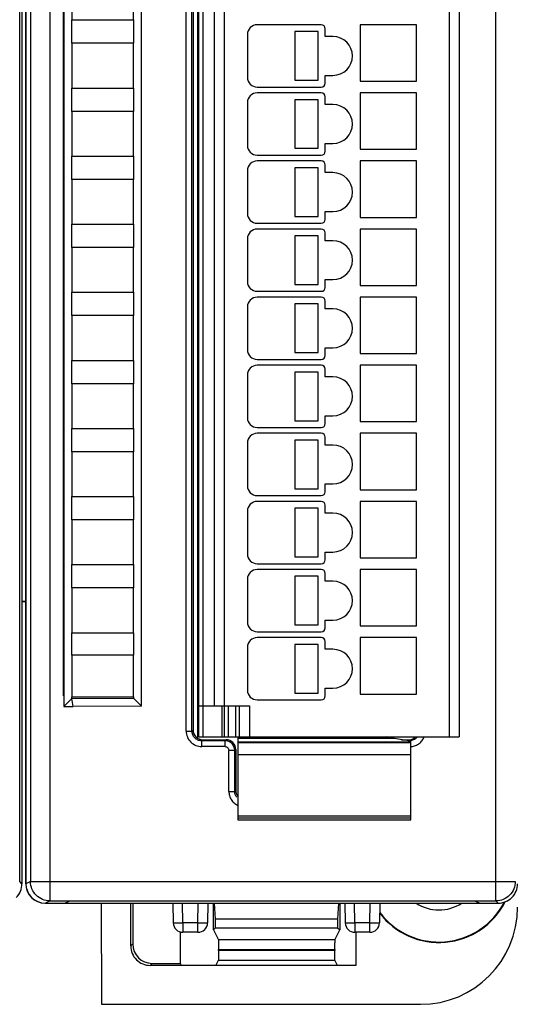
# Model space of a CAD drawing. Header units: millimetres. Extents: x 0 to 420, y 0 to 297.
# Tile 102 of 124: x 258 to 284, y 135 to 185. Entities that reach past the tile are written whole.
import ezdxf

# ---------------------------------------------------------------- set-up
doc = ezdxf.new("R2010")
doc.units = ezdxf.units.MM
doc.header["$LTSCALE"] = 23.1
doc.layers.get('0').update_dxf_attribs({"linetype": 'CONTINUOUS'})
doc.layers.add('1', color=7, linetype='CONTINUOUS')

msp = doc.modelspace()

# ---------------------------------------------------------------- linework, layer by layer
at = {"color": 9, "linetype": 'CONTINUOUS'}
for p, q in [((260.01175, 229.77013), (260.01175, 140.00591)), ((282.9581, 140.00591), (282.9581, 229.77013)), ((259.0119, 228.77017), (259.0119, 141.00587)), ((267.87595, 221.63802), (267.87595, 148.43802)), ((280.57595, 148.43802), (280.57595, 221.63802)), ((267.02339, 148.73497), (267.02339, 221.04108)), ((267.3232, 148.73497), (267.3232, 221.04108)), ((268.97595, 220.03802), (268.97595, 150.03802)), ((268.87595, 148.43802), (268.87595, 150.03802)), ((269.17595, 150.03802), (269.17595, 148.43802)), ((269.57595, 148.43802), (269.57595, 150.03802)), ((270.27595, 150.03802), (270.27595, 148.43802)), ((267.02339, 148.73497), (267.3232, 148.73497)), ((267.3232, 148.73497), (267.37595, 148.78772)), ((267.87565, 148.28802), (267.8229, 148.23528)), ((269.02351, 148.23528), (267.8229, 148.23528)), ((267.8229, 147.93546), (267.8229, 148.23528)), ((269.02351, 147.93546), (267.8229, 147.93546)), ((269.02351, 148.23528), (269.07626, 148.28802)), ((269.02351, 147.93546), (269.02351, 148.23528)), ((269.67595, 148.185), (278.57595, 148.185)), ((278.529, 148.23528), (278.44074, 148.23528)), ((278.47626, 148.28802), (278.529, 148.23528)), ((278.529, 148.22162), (278.529, 148.23528)), ((269.5232, 147.73558), (269.22339, 147.73558)), ((269.22339, 145.63497), (269.22339, 147.73558)), ((269.57595, 147.78833), (269.5232, 147.73558)), ((269.5232, 145.63497), (269.5232, 147.73558)), ((278.57595, 147.50859), (269.67595, 147.50859)), ((269.22339, 145.63497), (269.5232, 145.63497)), ((269.5232, 145.63497), (269.57595, 145.68772)), ((269.67595, 144.36804), (278.57595, 144.36804)), ((278.57595, 144.25485), (269.67595, 144.25485)), ((258.57595, 140.88798), (258.45806, 141.00593)), ((259.0119, 141.00587), (258.77595, 140.88791)), ((259.0119, 141.00587), (283.95806, 141.00587)), ((259.77595, 139.88802), (260.01175, 140.00591)), ((266.86052, 138.87967), (266.84285, 139.88802)), ((267.62529, 138.87967), (267.64289, 139.88802)), ((275.70844, 138.87967), (275.69077, 139.88802)), ((276.47322, 138.87967), (276.49082, 139.88802)), ((282.9581, 140.00591), (283.076, 139.88802)), ((266.86046, 138.87967), (266.86046, 138.38802)), ((267.62529, 138.87967), (266.86052, 138.87967)), ((267.62532, 138.38802), (267.62532, 138.87967)), ((275.70838, 138.87967), (275.70838, 138.38802)), ((276.47322, 138.87967), (275.70844, 138.87967)), ((276.47324, 138.38802), (276.47324, 138.87967)), ((264.27595, 137.79218), (264.17119, 137.68741)), ((274.67255, 138.00487), (268.67935, 138.00487)), ((268.68778, 137.50409), (274.66412, 137.50662)), ((274.66412, 137.45098), (268.68778, 137.44933)), ((265.17058, 136.68802), (265.27534, 136.79279)), ((268.67935, 136.95054), (274.67255, 136.95054))]:
    msp.add_line(p, q, dxfattribs=at)
at = {"color": 7, "linetype": 'CONTINUOUS'}
for p, q in [((258.45806, 141.00593), (258.45806, 228.77015)), ((258.57595, 228.88803), (258.57595, 140.88798)), ((258.76685, 228.88802), (258.76685, 140.88802)), ((258.77595, 140.88791), (258.77595, 228.88814)), ((267.62595, 148.35345), (267.62595, 221.42259)), ((267.67595, 148.43802), (267.67595, 221.63802)), ((281.07595, 221.63802), (281.07595, 148.43802)), ((267.37595, 220.98833), (267.37595, 148.78772)), ((268.47595, 150.03802), (268.47595, 220.03802)), ((260.71309, 150.55017), (260.71309, 219.22588)), ((260.72595, 219.3856), (260.72595, 149.99287)), ((264.72595, 150.02165), (264.72595, 219.35267)), ((261.14595, 187.58802), (261.14595, 185.28802)), ((264.32195, 185.28802), (264.32195, 187.58802)), ((261.14595, 185.28802), (264.32195, 185.28802)), ((261.14608, 184.08802), (261.14608, 185.28802)), ((264.32182, 185.28802), (264.32182, 184.08802)), ((273.97595, 185.03802), (270.67595, 185.03802)), ((274.17595, 184.43802), (274.17595, 184.83802)), ((275.97595, 185.03802), (275.97595, 182.13802)), ((278.87595, 185.03802), (275.97595, 185.03802)), ((278.87595, 182.13802), (278.87595, 185.03802)), ((270.17595, 184.53802), (270.17595, 182.33802)), ((272.61126, 184.68802), (272.61126, 182.18802)), ((273.81126, 184.68802), (272.61126, 184.68802)), ((273.81126, 182.18802), (273.81126, 184.68802)), ((274.57595, 184.43802), (274.17595, 184.43802)), ((261.14595, 184.08802), (261.14595, 181.78802)), ((264.32195, 184.08802), (261.14595, 184.08802)), ((264.32195, 181.78802), (264.32195, 184.08802)), ((274.17595, 182.03802), (274.17595, 182.43802)), ((274.17595, 182.43802), (274.57595, 182.43802)), ((261.14595, 181.78802), (264.32195, 181.78802)), ((261.14608, 180.58802), (261.14608, 181.78802)), ((264.32182, 181.78802), (264.32182, 180.58802)), ((270.67595, 181.83802), (273.97595, 181.83802)), ((272.61126, 182.18802), (273.81126, 182.18802)), ((275.97595, 182.13802), (278.87595, 182.13802)), ((273.97595, 181.53802), (270.67595, 181.53802)), ((274.17595, 180.93802), (274.17595, 181.33802)), ((275.97595, 181.53802), (275.97595, 178.63802)), ((278.87595, 181.53802), (275.97595, 181.53802)), ((278.87595, 178.63802), (278.87595, 181.53802)), ((270.17595, 181.03802), (270.17595, 178.83802)), ((272.61126, 181.18802), (272.61126, 178.68802)), ((273.81126, 181.18802), (272.61126, 181.18802)), ((273.81126, 178.68802), (273.81126, 181.18802)), ((274.57595, 180.93802), (274.17595, 180.93802)), ((261.14595, 180.58802), (261.14595, 178.28802)), ((264.32195, 180.58802), (261.14595, 180.58802)), ((264.32195, 178.28802), (264.32195, 180.58802)), ((272.61126, 178.68802), (273.81126, 178.68802)), ((274.17595, 178.53802), (274.17595, 178.93802)), ((274.17595, 178.93802), (274.57595, 178.93802)), ((261.14595, 178.28802), (264.32195, 178.28802)), ((261.14608, 177.08802), (261.14608, 178.28802)), ((264.32182, 178.28802), (264.32182, 177.08802)), ((270.67595, 178.33802), (273.97595, 178.33802)), ((275.97595, 178.63802), (278.87595, 178.63802)), ((273.97595, 178.03802), (270.67595, 178.03802)), ((272.61126, 177.68802), (272.61126, 175.18802)), ((273.81126, 177.68802), (272.61126, 177.68802)), ((273.81126, 175.18802), (273.81126, 177.68802)), ((274.17595, 177.43802), (274.17595, 177.83802)), ((275.97595, 178.03802), (275.97595, 175.13802)), ((278.87595, 178.03802), (275.97595, 178.03802)), ((278.87595, 175.13802), (278.87595, 178.03802)), ((270.17595, 177.53802), (270.17595, 175.33802)), ((274.57595, 177.43802), (274.17595, 177.43802)), ((261.14595, 177.08802), (261.14595, 174.78802)), ((264.32195, 177.08802), (261.14595, 177.08802)), ((264.32195, 174.78802), (264.32195, 177.08802)), ((272.61126, 175.18802), (273.81126, 175.18802)), ((274.17595, 175.03802), (274.17595, 175.43802)), ((274.17595, 175.43802), (274.57595, 175.43802)), ((275.97595, 175.13802), (278.87595, 175.13802)), ((261.14595, 174.78802), (264.32195, 174.78802)), ((261.14608, 173.58802), (261.14608, 174.78802)), ((264.32182, 174.78802), (264.32182, 173.58802)), ((270.67595, 174.83802), (273.97595, 174.83802)), ((273.97595, 174.53802), (270.67595, 174.53802)), ((272.61126, 174.18802), (272.61126, 171.68802)), ((273.81126, 174.18802), (272.61126, 174.18802)), ((273.81126, 171.68802), (273.81126, 174.18802)), ((274.17595, 173.93802), (274.17595, 174.33802)), ((275.97595, 174.53802), (275.97595, 171.63802)), ((278.87595, 174.53802), (275.97595, 174.53802)), ((278.87595, 171.63802), (278.87595, 174.53802)), ((270.17595, 174.03802), (270.17595, 171.83802)), ((274.57595, 173.93802), (274.17595, 173.93802)), ((261.14595, 173.58802), (261.14595, 171.28802)), ((264.32195, 173.58802), (261.14595, 173.58802)), ((264.32195, 171.28802), (264.32195, 173.58802)), ((272.61126, 171.68802), (273.81126, 171.68802)), ((274.17595, 171.53802), (274.17595, 171.93802)), ((274.17595, 171.93802), (274.57595, 171.93802)), ((275.97595, 171.63802), (278.87595, 171.63802)), ((261.14595, 171.28802), (264.32195, 171.28802)), ((261.14608, 170.08802), (261.14608, 171.28802)), ((264.32182, 171.28802), (264.32182, 170.08802)), ((270.67595, 171.33802), (273.97595, 171.33802)), ((273.97595, 171.03802), (270.67595, 171.03802)), ((272.61126, 170.68802), (272.61126, 168.18802)), ((273.81126, 170.68802), (272.61126, 170.68802)), ((273.81126, 168.18802), (273.81126, 170.68802)), ((274.17595, 170.43802), (274.17595, 170.83802)), ((275.97595, 171.03802), (275.97595, 168.13802)), ((278.87595, 171.03802), (275.97595, 171.03802)), ((278.87595, 168.13802), (278.87595, 171.03802)), ((261.14595, 170.08802), (261.14595, 167.78802)), ((264.32195, 170.08802), (261.14595, 170.08802)), ((264.32195, 167.78802), (264.32195, 170.08802)), ((270.17595, 170.53802), (270.17595, 168.33802)), ((274.57595, 170.43802), (274.17595, 170.43802)), ((272.61126, 168.18802), (273.81126, 168.18802)), ((274.17595, 168.03802), (274.17595, 168.43802)), ((274.17595, 168.43802), (274.57595, 168.43802)), ((275.97595, 168.13802), (278.87595, 168.13802)), ((261.14595, 167.78802), (264.32195, 167.78802)), ((261.14608, 166.58802), (261.14608, 167.78802)), ((264.32182, 167.78802), (264.32182, 166.58802)), ((270.67595, 167.83802), (273.97595, 167.83802)), ((273.97595, 167.53802), (270.67595, 167.53802)), ((275.97595, 167.53802), (275.97595, 164.63802)), ((278.87595, 167.53802), (275.97595, 167.53802)), ((278.87595, 164.63802), (278.87595, 167.53802)), ((270.17595, 167.03802), (270.17595, 164.83802)), ((272.61126, 167.18802), (272.61126, 164.68802)), ((273.81126, 167.18802), (272.61126, 167.18802)), ((273.81126, 164.68802), (273.81126, 167.18802)), ((274.17595, 166.93802), (274.17595, 167.33802)), ((261.14595, 166.58802), (261.14595, 164.28802)), ((264.32195, 166.58802), (261.14595, 166.58802)), ((264.32195, 164.28802), (264.32195, 166.58802)), ((274.57595, 166.93802), (274.17595, 166.93802)), ((272.61126, 164.68802), (273.81126, 164.68802)), ((274.17595, 164.93802), (274.57595, 164.93802)), ((274.17595, 164.53802), (274.17595, 164.93802)), ((275.97595, 164.63802), (278.87595, 164.63802)), ((261.14595, 164.28802), (264.32195, 164.28802)), ((261.14608, 163.08802), (261.14608, 164.28802)), ((264.32182, 164.28802), (264.32182, 163.08802)), ((270.67595, 164.33802), (273.97595, 164.33802)), ((273.97595, 164.03802), (270.67595, 164.03802)), ((278.87595, 164.03802), (275.97595, 164.03802)), ((275.97595, 164.03802), (275.97595, 161.13802)), ((278.87595, 161.13802), (278.87595, 164.03802)), ((270.17595, 163.53802), (270.17595, 161.33802)), ((273.81126, 163.68802), (272.61126, 163.68802)), ((272.61126, 163.68802), (272.61126, 161.18802)), ((273.81126, 161.18802), (273.81126, 163.68802)), ((274.17595, 163.43802), (274.17595, 163.83802)), ((261.14595, 163.08802), (261.14595, 160.78802)), ((264.32195, 163.08802), (261.14595, 163.08802)), ((264.32195, 160.78802), (264.32195, 163.08802)), ((274.57595, 163.43802), (274.17595, 163.43802)), ((272.61126, 161.18802), (273.81126, 161.18802)), ((274.17595, 161.43802), (274.57595, 161.43802)), ((274.17595, 161.03802), (274.17595, 161.43802)), ((275.97595, 161.13802), (278.87595, 161.13802)), ((261.14595, 160.78802), (264.32195, 160.78802)), ((261.14608, 159.58802), (261.14608, 160.78802)), ((264.32182, 160.78802), (264.32182, 159.58802)), ((270.67595, 160.83802), (273.97595, 160.83802)), ((273.97595, 160.53802), (270.67595, 160.53802)), ((278.87595, 160.53802), (275.97595, 160.53802)), ((275.97595, 160.53802), (275.97595, 157.63802)), ((278.87595, 157.63802), (278.87595, 160.53802)), ((270.17595, 160.03802), (270.17595, 157.83802)), ((273.81126, 160.18802), (272.61126, 160.18802)), ((272.61126, 160.18802), (272.61126, 157.68802)), ((273.81126, 157.68802), (273.81126, 160.18802)), ((274.17595, 159.93802), (274.17595, 160.33802)), ((274.57595, 159.93802), (274.17595, 159.93802)), ((261.14595, 159.58802), (261.14595, 157.28802)), ((264.32195, 159.58802), (261.14595, 159.58802)), ((264.32195, 157.28802), (264.32195, 159.58802)), ((274.17595, 157.93802), (274.57595, 157.93802)), ((274.17595, 157.53802), (274.17595, 157.93802)), ((272.61126, 157.68802), (273.81126, 157.68802)), ((275.97595, 157.63802), (278.87595, 157.63802)), ((261.14595, 157.28802), (264.32195, 157.28802)), ((261.14608, 156.08802), (261.14608, 157.28802)), ((264.32182, 157.28802), (264.32182, 156.08802)), ((270.67595, 157.33802), (273.97595, 157.33802)), ((273.97595, 157.03802), (270.67595, 157.03802)), ((278.87595, 157.03802), (275.97595, 157.03802)), ((275.97595, 157.03802), (275.97595, 154.13802)), ((278.87595, 154.13802), (278.87595, 157.03802)), ((270.17595, 156.53802), (270.17595, 154.33802)), ((273.81126, 156.68802), (272.61126, 156.68802)), ((272.61126, 156.68802), (272.61126, 154.18802)), ((273.81126, 154.18802), (273.81126, 156.68802)), ((274.17595, 156.43802), (274.17595, 156.83802)), ((274.57595, 156.43802), (274.17595, 156.43802)), ((261.14595, 156.08802), (261.14595, 153.78802)), ((264.32195, 156.08802), (261.14595, 156.08802)), ((264.32195, 153.78802), (264.32195, 156.08802)), ((258.57595, 155.40111), (258.76685, 155.40111)), ((258.76685, 155.38802), (258.57595, 155.38802)), ((274.17595, 154.43802), (274.57595, 154.43802)), ((274.17595, 154.03802), (274.17595, 154.43802)), ((272.61126, 154.18802), (273.81126, 154.18802)), ((275.97595, 154.13802), (278.87595, 154.13802)), ((261.14595, 153.78802), (264.32195, 153.78802)), ((261.14608, 152.63802), (261.14608, 153.78802)), ((264.32182, 153.78802), (264.32182, 152.63802)), ((270.67595, 153.83802), (273.97595, 153.83802)), ((273.97595, 153.53802), (270.67595, 153.53802)), ((278.87595, 153.53802), (275.97595, 153.53802)), ((275.97595, 153.53802), (275.97595, 150.63802)), ((278.87595, 150.63802), (278.87595, 153.53802)), ((270.17595, 153.03802), (270.17595, 150.83802)), ((273.81126, 153.18802), (272.61126, 153.18802)), ((272.61126, 153.18802), (272.61126, 150.68802)), ((273.81126, 150.68802), (273.81126, 153.18802)), ((274.17595, 152.93802), (274.17595, 153.33802)), ((274.57595, 152.93802), (274.17595, 152.93802)), ((261.14595, 152.63802), (261.14595, 150.48802)), ((264.32195, 152.63802), (261.14595, 152.63802)), ((264.32195, 150.48802), (264.32195, 152.63802)), ((274.17595, 150.93802), (274.57595, 150.93802)), ((274.17595, 150.53802), (274.17595, 150.93802)), ((260.72595, 150.56302), (260.71309, 150.55017)), ((260.72595, 150.55017), (260.71309, 150.55017)), ((260.72595, 149.99287), (261.1461, 150.40817)), ((261.14595, 150.48802), (264.32195, 150.48802)), ((261.1461, 150.40817), (261.14608, 150.48802)), ((261.1461, 150.40817), (264.32156, 150.42407)), ((261.20874, 149.98802), (261.1461, 150.40817)), ((264.32182, 150.48802), (264.32181, 150.4258)), ((264.32181, 150.4258), (264.72595, 150.02165)), ((270.67595, 150.33802), (273.97595, 150.33802)), ((272.61126, 150.68802), (273.81126, 150.68802)), ((275.97595, 150.63802), (278.87595, 150.63802)), ((260.7253, 149.99223), (261.20874, 149.98802)), ((264.72595, 150.0186), (261.20874, 149.98802)), ((267.67595, 150.03802), (270.27595, 150.03802)), ((268.97595, 150.03802), (268.97595, 148.43802)), ((269.77595, 148.43802), (269.77595, 150.03802)), ((267.62595, 148.58802), (267.67595, 148.58802)), ((267.67595, 148.43802), (281.07595, 148.43802)), ((269.67595, 148.43802), (269.67595, 144.16653)), ((277.74376, 148.3431), (269.67595, 148.3431)), ((278.57595, 148.21436), (277.74376, 148.3431)), ((267.87565, 148.28802), (269.07626, 148.28802)), ((269.67595, 148.13802), (278.57595, 148.13802)), ((278.09977, 148.28802), (278.47626, 148.28802)), ((278.57595, 148.15261), (278.57595, 148.21436)), ((278.57595, 144.16653), (278.57595, 148.13801)), ((269.57595, 147.78833), (269.57595, 145.68772)), ((269.67595, 144.16643), (278.57595, 144.16643)), ((259.77595, 139.88802), (283.076, 139.88802)), ((260.01175, 140.00591), (282.9581, 140.00591)), ((260.77595, 139.88802), (260.99803, 139.99707)), ((281.92232, 139.98802), (260.9796, 139.98802)), ((262.64307, 139.88802), (262.66576, 134.68802)), ((264.17119, 137.68741), (264.17119, 139.88802)), ((264.27595, 139.88802), (264.27595, 137.79218)), ((266.34293, 139.88802), (266.36053, 138.8793)), ((268.14285, 139.88802), (268.12524, 138.8793)), ((268.42595, 138.51184), (268.42595, 139.88802)), ((268.5342, 139.06426), (268.48438, 139.88802)), ((274.86752, 139.88802), (274.8177, 139.06426)), ((274.92595, 139.88802), (274.92595, 138.51184)), ((275.19085, 139.88802), (275.20846, 138.8793)), ((276.99077, 139.88802), (276.97317, 138.8793)), ((281.90389, 139.99708), (282.12595, 139.88802)), ((274.8177, 139.06426), (268.5342, 139.06426)), ((268.5342, 138.62009), (268.5342, 139.06426)), ((274.8177, 139.06426), (274.8177, 138.62009)), ((266.72595, 136.79279), (266.72595, 138.40671)), ((267.62474, 138.38802), (266.86046, 138.38802)), ((268.5342, 138.62009), (268.42595, 138.51184)), ((268.42595, 138.51184), (268.67935, 138.00487)), ((268.5342, 138.62009), (274.8177, 138.62009)), ((274.67255, 138.00487), (274.92595, 138.51184)), ((274.8177, 138.62009), (274.92595, 138.51184)), ((276.47324, 138.38802), (275.70897, 138.38802)), ((275.7514, 138.38802), (275.7514, 136.68802)), ((268.68778, 137.44933), (268.68778, 137.50409)), ((274.66412, 137.50662), (274.66412, 137.45098)), ((275.7514, 136.68802), (265.17058, 136.68802)), ((265.27534, 136.79279), (266.72595, 136.79279)), ((266.77832, 136.68802), (266.72595, 136.79279)), ((268.54814, 136.68802), (268.67935, 136.95054)), ((274.80377, 136.68802), (274.67255, 136.95054)), ((262.66576, 134.68802), (279.08671, 134.68802))]:
    msp.add_line(p, q, dxfattribs=at)
for centre, radius, start, end in [((270.67595, 184.53802), 0.5, 90, 180), ((273.97595, 184.83802), 0.2, 0, 90), ((274.57595, 183.43802), 1, 270, 90), ((270.67595, 182.33802), 0.5, 180, 270), ((273.97595, 182.03802), 0.2, 270, 360), ((270.67595, 181.03802), 0.5, 90, 180), ((273.97595, 181.33802), 0.2, 0, 90), ((274.57595, 179.93802), 1, 270, 90), ((270.67595, 178.83802), 0.5, 180, 270), ((273.97595, 178.53802), 0.2, 270, 360), ((270.67595, 177.53802), 0.5, 90, 180), ((273.97595, 177.83802), 0.2, 0, 90), ((274.57595, 176.43802), 1, 270, 90), ((270.67595, 175.33802), 0.5, 180, 270), ((273.97595, 175.03802), 0.2, 270, 360), ((270.67595, 174.03802), 0.5, 90, 180), ((273.97595, 174.33802), 0.2, 0, 90), ((274.57595, 172.93802), 1, 270, 90), ((270.67595, 171.83802), 0.5, 180, 270), ((273.97595, 171.53802), 0.2, 270, 360), ((270.67595, 170.53802), 0.5, 90, 180), ((273.97595, 170.83802), 0.2, 0, 90), ((274.57595, 169.43802), 1, 270, 90), ((270.67595, 168.33802), 0.5, 180, 270), ((273.97595, 168.03802), 0.2, 270, 360), ((270.67595, 167.03802), 0.5, 90, 180), ((273.97595, 167.33802), 0.2, 0, 90), ((274.57595, 165.93802), 1, 270, 90), ((270.67595, 164.83802), 0.5, 180, 270), ((273.97595, 164.53802), 0.2, 270, 360), ((270.67595, 163.53802), 0.5, 90, 180), ((273.97595, 163.83802), 0.2, 0, 90), ((274.57595, 162.43802), 1, 270, 90), ((270.67595, 161.33802), 0.5, 180, 270), ((273.97595, 161.03802), 0.2, 270, 360), ((270.67595, 160.03802), 0.5, 90, 180), ((273.97595, 160.33802), 0.2, 0, 90), ((274.57595, 158.93802), 1, 270, 90), ((270.67595, 157.83802), 0.5, 180, 270), ((273.97595, 157.53802), 0.2, 270, 360), ((270.67595, 156.53802), 0.5, 90, 180), ((273.97595, 156.83802), 0.2, 0, 90), ((274.57595, 155.43802), 1, 270, 90), ((270.67595, 154.33802), 0.5, 180, 270), ((273.97595, 154.03802), 0.2, 270, 360), ((270.67595, 153.03802), 0.5, 90, 180), ((273.97595, 153.33802), 0.2, 0, 90), ((274.57595, 151.93802), 1, 270, 90), ((270.67595, 150.83802), 0.5, 180, 270), ((273.97595, 150.53802), 0.2, 270, 360), ((259.76685, 140.88802), 1, 180, 270), ((280.02595, 141.68802), 3.82444, 217.235144, 333.024309), ((280.02595, 141.68802), 3.8, 216.774905, 332.655292), ((280.02595, 141.68802), 2.15, 236.926175, 303.073825), ((266.86046, 138.88802), 0.5, 180.999998, 269.999923), ((267.62532, 138.88802), 0.5, 270.000086, 359.00004), ((275.70838, 138.88802), 0.5, 180.999962, 270.000005), ((276.47324, 138.88802), 0.5, 270, 359)]:
    msp.add_arc(centre, radius, start, end, dxfattribs=at)
at = {"color": 9, "linetype": 'CONTINUOUS'}
for centre, radius, start, end in [((278.52934, 148.73581), 0.50054, 269.961466, 274.95762), ((278.51616, 148.84165), 0.90624, 273.786982, 276.35622), ((260.012, 141.00603), 1.0001, 180.008735, 181.008444)]:
    msp.add_arc(centre, radius, start, end, dxfattribs=at)
at = {"color": 7, "linetype": 'CONTINUOUS'}
for centre, major_axis, ratio, start_param, end_param in [((267.87626, 148.78833), (0.35398, 0.35398), 0.99878277, 2.35680348, 3.92638183), ((278.47565, 148.78833), (0.35398, -0.35398), 0.99878277, -0.69422358, 0), ((269.07565, 147.78772), (-0.35398, -0.35398), 0.99878277, 8.63998878, 10.20956714), ((278.47565, 148.78833), (-0.35398, 0.35398), 0.99878277, -3.92638183, -3.83581623), ((270.07626, 145.68833), (0.35398, 0.35398), 0.99878277, -3.92638183, -3.2829213), ((259.7761, 140.88806), (0.89461, 0.44727), 0.99980964, 2.67805165, 4.24869568), ((279.08519, 139.67878), (-3.52954, 3.52954), 0.99969546, 2.35632324, 3.92686206), ((265.27656, 137.7934), (0.70797, 0.70797), 0.99878277, 2.35680348, 3.92638183), ((274.67285, 137.50518), (0, 0.5), 0.01745506, 0.03490658, 0.80285145)]:
    msp.add_ellipse(centre, major_axis=major_axis, ratio=ratio, start_param=start_param, end_param=end_param, dxfattribs=at)
at = {"color": 9, "linetype": 'CONTINUOUS'}
for points, knots in [([(267.02339, 148.73497), (267.02504, 148.63098), (267.06385, 148.42049), (267.24332, 148.15538), (267.50842, 147.97594), (267.71891, 147.93709), (267.8229, 147.93546)], [0, 0, 0, 0, 0.25002688, 0.50000304, 0.74997642, 1, 1, 1, 1]), ([(267.8229, 148.23549), (267.75791, 148.23528), (267.62648, 148.26135), (267.46028, 148.37231), (267.34906, 148.53848), (267.32316, 148.66993), (267.3232, 148.73497)], [0, 0, 0, 0, 0.24996073, 0.49995832, 0.74983813, 1, 1, 1, 1]), ([(278.93078, 148.43787), (278.88928, 148.38155), (278.78094, 148.28539), (278.64238, 148.2432), (278.57259, 148.23715)], [0, 0, 0, 0, 0.4996853, 1, 1, 1, 1]), ([(278.61649, 147.94098), (278.6878, 147.94893), (278.82939, 147.98271), (279.01865, 148.09079), (279.17269, 148.24448), (279.24479, 148.37096), (279.27136, 148.4376)], [0, 0, 0, 0, 0.25004751, 0.50005249, 0.74999765, 1, 1, 1, 1]), ([(269.37665, 148.08871), (269.3307, 148.13465), (269.21975, 148.20935), (269.08849, 148.23523), (269.02351, 148.23528)], [0, 0, 0, 0, 0.49999275, 1, 1, 1, 1]), ([(269.5232, 147.73558), (269.52316, 147.80056), (269.49714, 147.93177), (269.42259, 148.04279), (269.37665, 148.08871)], [0, 0, 0, 0, 0.50011979, 1, 1, 1, 1]), ([(269.22339, 145.63497), (269.22457, 145.5605), (269.24422, 145.41078), (269.33681, 145.20399), (269.48291, 145.03136), (269.60846, 144.94699), (269.67554, 144.91461)], [0, 0, 0, 0, 0.25002976, 0.49999393, 0.74998005, 1, 1, 1, 1]), ([(269.62627, 145.33059), (269.59324, 145.37365), (269.54103, 145.47135), (269.52316, 145.58067), (269.5232, 145.63497)], [0, 0, 0, 0, 0.49983553, 1, 1, 1, 1]), ([(259.3048, 140.29885), (259.21486, 140.3888), (259.06825, 140.60536), (259.01429, 140.86126), (259.01205, 140.98843)], [0, 0, 0, 0, 0.50003242, 1, 1, 1, 1]), ([(283.95806, 141.0059), (283.95806, 140.87585), (283.90629, 140.61314), (283.75712, 140.39079), (283.66515, 140.29882)], [0, 0, 0, 0, 0.49999239, 1, 1, 1, 1]), ([(260.01175, 140.00591), (259.88171, 140.00593), (259.61906, 140.05772), (259.39675, 140.20689), (259.3048, 140.29885)], [0, 0, 0, 0, 0.49998098, 1, 1, 1, 1]), ([(283.66515, 140.29882), (283.57319, 140.20686), (283.35085, 140.0577), (283.08815, 140.00592), (282.9581, 140.00591)], [0, 0, 0, 0, 0.50000613, 1, 1, 1, 1]), ([(266.36053, 138.8793), (266.36055, 138.87844), (266.36548, 138.87862), (266.37112, 138.87734), (266.38391, 138.87716), (266.4, 138.87651), (266.42107, 138.87618), (266.45713, 138.87575), (266.4863, 138.87568), (266.50701, 138.87568)], [0, 0, 0, 0, 0.01745489, 0.06685373, 0.14825212, 0.26101821, 0.40408794, 0.57628758, 1, 1, 1, 1]), ([(266.50701, 138.87568), (266.53226, 138.87568), (266.65009, 138.87612), (266.76792, 138.87768), (266.86049, 138.8793)], [0, 0, 0, 0, 0.21425581, 1, 1, 1, 1]), ([(267.62529, 138.8793), (267.65779, 138.87873), (267.77562, 138.87689), (267.89346, 138.87568), (267.97879, 138.87568)], [0, 0, 0, 0, 0.27586853, 1, 1, 1, 1]), ([(267.97879, 138.87568), (267.99951, 138.87568), (268.02868, 138.87575), (268.06474, 138.87618), (268.08581, 138.87651), (268.10189, 138.87716), (268.11468, 138.87734), (268.12029, 138.87862), (268.12524, 138.87845), (268.12524, 138.8793)], [0, 0, 0, 0, 0.42382976, 0.59606134, 0.73914347, 0.85189928, 0.93326214, 0.98260593, 1, 1, 1, 1]), ([(275.20846, 138.8793), (275.20846, 138.87845), (275.21341, 138.87862), (275.21902, 138.87734), (275.23181, 138.87716), (275.24789, 138.87651), (275.26896, 138.87618), (275.30502, 138.87575), (275.33419, 138.87568), (275.35491, 138.87568)], [0, 0, 0, 0, 0.01739409, 0.06673792, 0.14810081, 0.26085662, 0.40393874, 0.57617031, 1, 1, 1, 1]), ([(275.35491, 138.87568), (275.38016, 138.87568), (275.498, 138.87612), (275.61583, 138.87768), (275.70842, 138.8793)], [0, 0, 0, 0, 0.21424845, 1, 1, 1, 1]), ([(276.47321, 138.8793), (276.50571, 138.87873), (276.62353, 138.87689), (276.74136, 138.87568), (276.82669, 138.87568)], [0, 0, 0, 0, 0.27586307, 1, 1, 1, 1]), ([(276.82669, 138.87568), (276.8474, 138.87568), (276.87657, 138.87575), (276.91263, 138.87618), (276.9337, 138.87651), (276.9498, 138.87716), (276.96258, 138.87734), (276.96822, 138.87862), (276.97315, 138.87844), (276.97317, 138.8793)], [0, 0, 0, 0, 0.42371242, 0.59591206, 0.73898179, 0.85174788, 0.93314627, 0.98254511, 1, 1, 1, 1])]:
    msp.add_open_spline(points, degree=3, knots=knots, dxfattribs=at)
at = {"color": 7, "linetype": 'CONTINUOUS'}
for points, knots in [([(277.74376, 148.3431), (277.70996, 148.3459), (277.57474, 148.36185), (277.44114, 148.39737), (277.34727, 148.43801)], [0, 0, 0, 0, 0.24894787, 1, 1, 1, 1]), ([(258.28307, 140.1809), (258.37504, 140.27286), (258.52419, 140.49522), (258.57595, 140.75792), (258.57595, 140.88798)], [0, 0, 0, 0, 0.49999991, 1, 1, 1, 1]), ([(283.78307, 140.1809), (283.87504, 140.27286), (284.02419, 140.49522), (284.07595, 140.75792), (284.07595, 140.88798)], [0, 0, 0, 0, 0.49999991, 1, 1, 1, 1]), ([(283.076, 139.88802), (283.20605, 139.88802), (283.46875, 139.93978), (283.69111, 140.08894), (283.78307, 140.1809)], [0, 0, 0, 0, 0.49999993, 1, 1, 1, 1]), ([(264.17119, 137.68743), (264.17119, 137.55742), (264.22309, 137.29456), (264.44562, 136.96245), (264.77772, 136.73992), (265.04058, 136.68802), (265.17059, 136.68802)], [0, 0, 0, 0, 0.25003602, 0.50000016, 0.74996422, 1, 1, 1, 1]), ([(268.67935, 138.00487), (268.68112, 138.00133), (268.68069, 137.98673), (268.68348, 137.95749), (268.68402, 137.91028), (268.68497, 137.87347), (268.68533, 137.85249)], [0, 0, 0, 0, 0.07789524, 0.27402431, 0.58751311, 1, 1, 1, 1]), ([(268.68533, 137.85249), (268.68575, 137.82725), (268.68731, 137.71038), (268.68779, 137.59348), (268.68778, 137.50184)], [0, 0, 0, 0, 0.21593138, 1, 1, 1, 1]), ([(274.66413, 137.5095), (274.66414, 137.54092), (274.66434, 137.65526), (274.66518, 137.7696), (274.66657, 137.85251)], [0, 0, 0, 0, 0.27479338, 1, 1, 1, 1]), ([(268.68777, 137.44743), (268.68777, 137.38525), (268.6875, 137.29487), (268.68642, 137.17968), (268.68554, 137.10601), (268.684, 137.04508), (268.68348, 136.99846), (268.68054, 136.96924), (268.68122, 136.95428), (268.67935, 136.95054)], [0, 0, 0, 0, 0.37525505, 0.54540903, 0.69529787, 0.81963517, 0.91402532, 0.97476825, 1, 1, 1, 1]), ([(274.67255, 136.95054), (274.67065, 136.95434), (274.67137, 136.96952), (274.66839, 136.99914), (274.66787, 137.04637), (274.66633, 137.10804), (274.66545, 137.18253), (274.66438, 137.29876), (274.66412, 137.38991), (274.66412, 137.45257)], [0, 0, 0, 0, 0.02533929, 0.08634331, 0.18098927, 0.30554344, 0.45558519, 0.62570377, 1, 1, 1, 1])]:
    msp.add_open_spline(points, degree=3, knots=knots, dxfattribs=at)
at = {"color": 9, "linetype": 'CONTINUOUS'}
msp.add_open_spline([(269.02351, 147.93546), (269.0745, 147.93546), (269.18076, 147.89283), (269.22339, 147.78658), (269.22339, 147.73558)], degree=3, dxfattribs=at)
at = {"layer": '1', "color": 1, "linetype": 'CONTINUOUS'}
msp.add_line((267.62595, 148.35345), (267.62595, 148.58802), dxfattribs=at)

doc.saveas('drawing.dxf')
